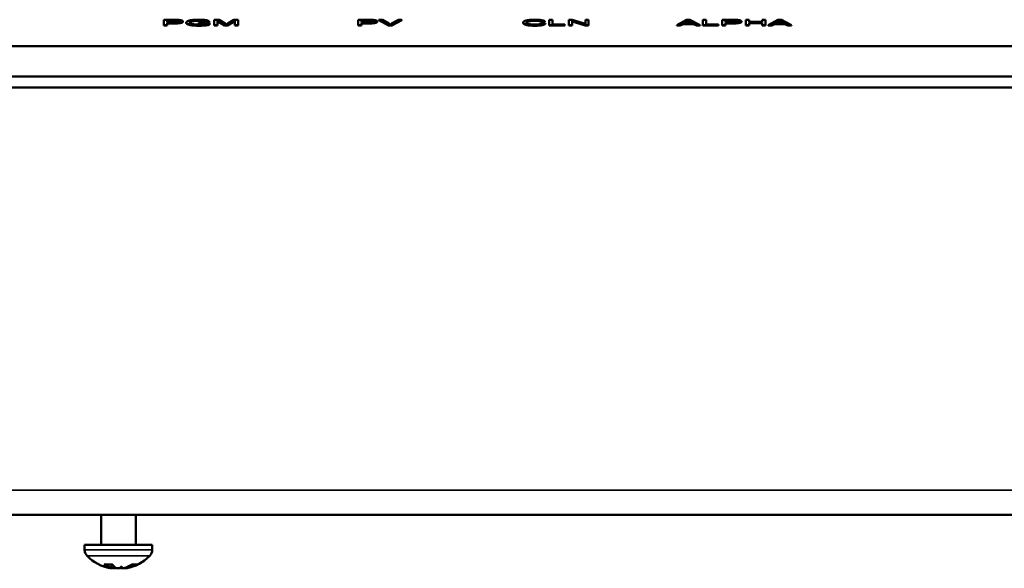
# Model space of a CAD drawing. Header units: inches. Extents: x 3.3 to 58.3, y 0.8 to 38.3.
# Tile 10 of 162: x 21.7 to 25.7, y 0.8 to 3. Entities that reach past the tile are written whole.
import ezdxf

# ---------------------------------------------------------------- set-up
doc = ezdxf.new("R2010")
doc.units = ezdxf.units.IN
doc.header["$MEASUREMENT"] = 0
doc.layers.add('Visible (ANSI)', color=7, linetype='Continuous', lineweight=50)
doc.layers.add('Visible Narrow (ANSI)', color=7, linetype='Continuous', lineweight=35)

msp = doc.modelspace()

# ---------------------------------------------------------------- linework, layer by layer
at = {"layer": 'Visible (ANSI)'}
for p, q in [((22.3212, 3.023), (22.3589, 3.023)), ((22.3212, 3.0017), (22.3212, 3.023)), ((22.3344, 3.0017), (22.3212, 3.0017)), ((22.3212, 2.9998), (22.3212, 3.0017)), ((22.3344, 2.9998), (22.3212, 2.9998)), ((22.3344, 3.0129), (22.3344, 3.0205)), ((22.3344, 3.0205), (22.3601, 3.0205)), ((22.3601, 3.0186), (22.3344, 3.0186)), ((22.3603, 3.0129), (22.3344, 3.0129)), ((22.3601, 3.0104), (22.3344, 3.0104)), ((22.3344, 3.0104), (22.3344, 3.0017)), ((22.3601, 3.0084), (22.3344, 3.0084)), ((22.3344, 2.9998), (22.3344, 3.0017)), ((22.3976, 3.0149), (22.3976, 3.0169)), ((22.4111, 3.0103), (22.4111, 3.0123)), ((22.4286, 3.0148), (22.4286, 3.0168)), ((22.4613, 3.0126), (22.5036, 3.0126)), ((22.4613, 3.0101), (22.4613, 3.0126)), ((22.4906, 3.0101), (22.4613, 3.0101)), ((22.4613, 3.0081), (22.4613, 3.0101)), ((22.4906, 3.0081), (22.4613, 3.0081)), ((22.5021, 3.0171), (22.4902, 3.0164)), ((22.4902, 3.0144), (22.4902, 3.0164)), ((22.5021, 3.0151), (22.4902, 3.0144)), ((22.4906, 3.0061), (22.4906, 3.0101)), ((22.5021, 3.0151), (22.5021, 3.0171)), ((22.5036, 3.0126), (22.5036, 3.0047)), ((22.5036, 3.0028), (22.5036, 3.0047)), ((22.5227, 3.023), (22.5426, 3.023)), ((22.5227, 3.0017), (22.5227, 3.023)), ((22.5354, 3.0017), (22.5227, 3.0017)), ((22.5227, 2.9998), (22.5227, 3.0017)), ((22.5354, 2.9998), (22.5227, 2.9998)), ((22.5644, 3.0017), (22.5354, 3.0199)), ((22.5354, 3.0199), (22.5354, 3.0017)), ((22.5644, 2.9998), (22.5354, 3.0179)), ((22.5354, 2.9998), (22.5354, 3.0017)), ((22.5426, 3.023), (22.5663, 3.008)), ((22.5763, 3.0017), (22.5644, 3.0017)), ((22.5644, 2.9998), (22.5644, 3.0017)), ((22.5763, 2.9998), (22.5644, 2.9998)), ((22.6055, 3.0196), (22.5763, 3.0017)), ((22.6055, 3.0176), (22.5763, 2.9998)), ((22.5763, 2.9998), (22.5763, 3.0017)), ((22.5764, 3.0082), (22.6005, 3.023)), ((22.6005, 3.023), (22.6182, 3.023)), ((22.6055, 3.0017), (22.6055, 3.0196)), ((22.6182, 3.0017), (22.6055, 3.0017)), ((22.6055, 2.9998), (22.6055, 3.0017)), ((22.6182, 2.9998), (22.6055, 2.9998)), ((22.6182, 3.023), (22.6182, 3.0017)), ((22.6182, 2.9998), (22.6182, 3.0017)), ((23.0971, 3.023), (23.1348, 3.023)), ((23.0971, 3.0017), (23.0971, 3.023)), ((23.1104, 3.0017), (23.0971, 3.0017)), ((23.0971, 2.9998), (23.0971, 3.0017)), ((23.1104, 2.9998), (23.0971, 2.9998)), ((23.1104, 3.0129), (23.1104, 3.0205)), ((23.1104, 3.0205), (23.136, 3.0205)), ((23.136, 3.0186), (23.1104, 3.0186)), ((23.1362, 3.0129), (23.1104, 3.0129)), ((23.1361, 3.0104), (23.1104, 3.0104)), ((23.1104, 3.0104), (23.1104, 3.0017)), ((23.1361, 3.0084), (23.1104, 3.0084)), ((23.1104, 2.9998), (23.1104, 3.0017)), ((23.1735, 3.0149), (23.1735, 3.0169)), ((23.1802, 3.023), (23.1945, 3.023)), ((23.1802, 3.0211), (23.1802, 3.023)), ((23.2188, 3.0017), (23.1802, 3.023)), ((23.2188, 2.9998), (23.1802, 3.0211)), ((23.1945, 3.023), (23.2205, 3.0076)), ((23.2325, 3.0017), (23.2188, 3.0017)), ((23.2188, 2.9998), (23.2188, 3.0017)), ((23.2325, 2.9998), (23.2188, 2.9998)), ((23.2311, 3.0076), (23.2582, 3.023)), ((23.2717, 3.023), (23.2325, 3.0017)), ((23.2717, 3.0211), (23.2325, 2.9998)), ((23.2325, 2.9998), (23.2325, 3.0017)), ((23.2582, 3.023), (23.2717, 3.023)), ((23.2717, 3.0211), (23.2717, 3.023)), ((23.7568, 3.0106), (23.7568, 3.0125)), ((23.8435, 3.0172), (23.8305, 3.0165)), ((23.8305, 3.0146), (23.8305, 3.0165)), ((23.8435, 3.0153), (23.8305, 3.0146)), ((23.8319, 3.0092), (23.8452, 3.0085)), ((23.8435, 3.0153), (23.8435, 3.0172)), ((23.8452, 3.0066), (23.8452, 3.0085)), ((23.861, 3.023), (23.8742, 3.023)), ((23.861, 3.0017), (23.861, 3.023)), ((23.9235, 3.0017), (23.861, 3.0017)), ((23.861, 2.9998), (23.861, 3.0017)), ((23.9235, 2.9998), (23.861, 2.9998)), ((23.8742, 3.023), (23.8742, 3.0043)), ((23.8742, 3.0043), (23.9235, 3.0043)), ((23.9235, 3.0043), (23.9235, 3.0017)), ((23.9235, 2.9998), (23.9235, 3.0017)), ((23.9391, 3.023), (23.9527, 3.023)), ((23.9391, 3.0017), (23.9391, 3.023)), ((23.9517, 3.0017), (23.9391, 3.0017)), ((23.9391, 2.9998), (23.9391, 3.0017)), ((23.9517, 2.9998), (23.9391, 2.9998)), ((24.0043, 3.0017), (23.9517, 3.0185)), ((23.9517, 3.0185), (23.9517, 3.0017)), ((24.0043, 2.9998), (23.9517, 3.0165)), ((23.9517, 2.9998), (23.9517, 3.0017)), ((23.9527, 3.023), (24.0052, 3.0063)), ((24.0179, 3.0017), (24.0043, 3.0017)), ((24.0043, 2.9998), (24.0043, 3.0017)), ((24.0179, 2.9998), (24.0043, 2.9998)), ((24.0052, 3.0063), (24.0052, 3.023)), ((24.0052, 3.023), (24.0179, 3.023)), ((24.0179, 3.023), (24.0179, 3.0017)), ((24.0179, 2.9998), (24.0179, 3.0017)), ((24.3701, 3.0017), (24.4085, 3.023)), ((24.3841, 3.0017), (24.3701, 3.0017)), ((24.3701, 2.9998), (24.3701, 3.0017)), ((24.3841, 2.9998), (24.3701, 2.9998)), ((24.3951, 3.0082), (24.3841, 3.0017)), ((24.3951, 3.0062), (24.3841, 2.9998)), ((24.3841, 2.9998), (24.3841, 3.0017)), ((24.437, 3.0082), (24.3951, 3.0082)), ((24.3951, 3.0062), (24.3951, 3.0082)), ((24.437, 3.0062), (24.3951, 3.0062)), ((24.3989, 3.0105), (24.41, 3.0167)), ((24.4329, 3.0105), (24.3989, 3.0105)), ((24.41, 3.0148), (24.4024, 3.0105)), ((24.4085, 3.023), (24.4229, 3.023)), ((24.41, 3.0148), (24.41, 3.0167)), ((24.4154, 3.0188), (24.4154, 3.0208)), ((24.4224, 3.0164), (24.4329, 3.0105)), ((24.4294, 3.0105), (24.4224, 3.0144)), ((24.4229, 3.023), (24.4637, 3.0017)), ((24.4486, 3.0017), (24.437, 3.0082)), ((24.437, 3.0062), (24.437, 3.0082)), ((24.4486, 2.9998), (24.437, 3.0062)), ((24.4637, 3.0017), (24.4486, 3.0017)), ((24.4486, 2.9998), (24.4486, 3.0017)), ((24.4637, 2.9998), (24.4486, 2.9998)), ((24.4637, 2.9998), (24.4637, 3.0017)), ((24.4737, 3.023), (24.487, 3.023)), ((24.4737, 3.0017), (24.4737, 3.023)), ((24.5362, 3.0017), (24.4737, 3.0017)), ((24.4737, 2.9998), (24.4737, 3.0017)), ((24.5362, 2.9998), (24.4737, 2.9998)), ((24.487, 3.023), (24.487, 3.0043)), ((24.487, 3.0043), (24.5362, 3.0043)), ((24.5362, 3.0043), (24.5362, 3.0017)), ((24.5362, 2.9998), (24.5362, 3.0017)), ((24.5519, 3.023), (24.5896, 3.023)), ((24.5519, 3.0017), (24.5519, 3.023)), ((24.5652, 3.0017), (24.5519, 3.0017)), ((24.5519, 2.9998), (24.5519, 3.0017)), ((24.5652, 2.9998), (24.5519, 2.9998)), ((24.5652, 3.0129), (24.5652, 3.0205)), ((24.5652, 3.0205), (24.5908, 3.0205)), ((24.5908, 3.0186), (24.5652, 3.0186)), ((24.591, 3.0129), (24.5652, 3.0129)), ((24.5909, 3.0104), (24.5652, 3.0104)), ((24.5652, 3.0104), (24.5652, 3.0017)), ((24.5909, 3.0084), (24.5652, 3.0084)), ((24.5652, 2.9998), (24.5652, 3.0017)), ((24.6283, 3.0149), (24.6283, 3.0169)), ((24.6457, 3.023), (24.6589, 3.023)), ((24.6457, 3.0017), (24.6457, 3.023)), ((24.6589, 3.0017), (24.6457, 3.0017)), ((24.6457, 2.9998), (24.6457, 3.0017)), ((24.6589, 2.9998), (24.6457, 2.9998)), ((24.6589, 3.023), (24.6589, 3.0143)), ((24.6589, 3.0143), (24.7107, 3.0143)), ((24.7107, 3.0118), (24.6589, 3.0118)), ((24.6589, 3.0118), (24.6589, 3.0017)), ((24.7107, 3.0098), (24.6589, 3.0098)), ((24.6589, 2.9998), (24.6589, 3.0017)), ((24.7107, 3.0143), (24.7107, 3.023)), ((24.7107, 3.023), (24.724, 3.023)), ((24.7107, 3.0017), (24.7107, 3.0118)), ((24.724, 3.0017), (24.7107, 3.0017)), ((24.7107, 2.9998), (24.7107, 3.0017)), ((24.724, 2.9998), (24.7107, 2.9998)), ((24.724, 3.023), (24.724, 3.0017)), ((24.724, 2.9998), (24.724, 3.0017)), ((24.7351, 3.0017), (24.7736, 3.023)), ((24.7492, 3.0017), (24.7351, 3.0017)), ((24.7351, 2.9998), (24.7351, 3.0017)), ((24.7492, 2.9998), (24.7351, 2.9998)), ((24.7601, 3.0082), (24.7492, 3.0017)), ((24.7601, 3.0062), (24.7492, 2.9998)), ((24.7492, 2.9998), (24.7492, 3.0017)), ((24.8021, 3.0082), (24.7601, 3.0082)), ((24.7601, 3.0062), (24.7601, 3.0082)), ((24.8021, 3.0062), (24.7601, 3.0062)), ((24.764, 3.0105), (24.775, 3.0167)), ((24.7979, 3.0105), (24.764, 3.0105)), ((24.775, 3.0148), (24.7674, 3.0105)), ((24.7736, 3.023), (24.7879, 3.023)), ((24.775, 3.0148), (24.775, 3.0167)), ((24.7804, 3.0188), (24.7804, 3.0208)), ((24.7874, 3.0164), (24.7979, 3.0105)), ((24.7945, 3.0105), (24.7874, 3.0144)), ((24.7879, 3.023), (24.8287, 3.0017)), ((24.8136, 3.0017), (24.8021, 3.0082)), ((24.8021, 3.0062), (24.8021, 3.0082)), ((24.8136, 2.9998), (24.8021, 3.0062)), ((24.8287, 3.0017), (24.8136, 3.0017)), ((24.8136, 2.9998), (24.8136, 3.0017)), ((24.8287, 2.9998), (24.8136, 2.9998)), ((24.8287, 2.9998), (24.8287, 3.0017)), ((42.7141, 2.9183), (21.2641, 2.9183)), ((21.2641, 2.7961), (42.7141, 2.7961)), ((42.7141, 2.7528), (21.2641, 2.7528)), ((42.5881, 1.0469), (21.3901, 1.0469)), ((22.0711, 0.9269), (22.0711, 1.0469)), ((22.2091, 0.9269), (22.2091, 1.0469)), ((22.2751, 0.9269), (22.0051, 0.9269)), ((22.0051, 0.9068), (22.0051, 0.9269)), ((22.2751, 0.9068), (22.2751, 0.9269)), ((22.0858, 0.8485), (22.115, 0.8485)), ((22.1079, 0.8329), (22.108, 0.8333)), ((22.1127, 0.8332), (22.114, 0.8485)), ((22.1674, 0.8332), (22.1673, 0.8347)), ((22.1722, 0.8329), (22.1719, 0.8363)), ((22.1957, 0.8485), (22.2128, 0.8485))]:
    msp.add_line(p, q, dxfattribs=at)
for centre, radius, start, end in [((22.0402, 0.9068), 0.0351, 180, 224.6398), ((22.24, 0.9068), 0.0351, 315.3602, 0), ((22.1401, 1.0054), 0.1755, 224.6398, 259.4434), ((22.1401, 1.0054), 0.1755, 280.5566, 315.3602)]:
    msp.add_arc(centre, radius, start, end, dxfattribs=at)
for centre, major_axis, ratio, start_param, end_param in [((22.1473, 1.0014), (-0.0839, -0.1524), 0.932957, 0.11907, 0.287321), ((22.137, 1.0014), (0.1382, -0.1057), 0.975817, 5.021483, 5.189733), ((22.1483, 1.0044), (-0.0209, -0.1739), 0.683733, 5.888803, 6.132968), ((22.1322, 1.0044), (0.0221, -0.1737), 0.724509, 5.725861, 5.766066), ((22.0988, 0.8194), (-0.0031, -0.0535), 0.14456, 1.83896, 1.845838), ((22.1322, 1.0044), (0.0221, -0.1737), 0.724509, 5.919982, 5.933632), ((22.1574, 1.0014), (-0.0388, -0.1696), 0.626898, 6.226619, 6.238274), ((22.107, 0.8194), (-0.0073, -0.0535), 0.095667, 1.843755, 1.868703), ((22.1294, 1.0044), (0.0163, -0.1744), 0.344563, 5.77462, 6.018785), ((22.1257, 1.0014), (0.0464, -0.1677), 0.759503, 5.872891, 5.888558), ((22.1251, 0.8194), (0.0093, 0.0535), 0.020028, 4.975717, 5.011832), ((22.1614, 1.0014), (-0.0318, -0.1711), 0.315336, 0.245897, 0.414148), ((22.155, 0.8194), (-0.0093, 0.0535), 0.020028, 1.213082, 1.307469), ((22.1508, 1.0044), (-0.0163, -0.1744), 0.344563, 0.2644, 0.271577), ((22.1177, 1.0014), (0.0305, -0.1713), 0.132768, 0.16365, 0.331901), ((22.1544, 1.0014), (0.0464, 0.1677), 0.759503, 3.53622, 3.551887), ((22.1731, 0.8194), (-0.0073, 0.0535), 0.095667, 1.27289, 1.297838), ((22.1227, 1.0014), (0.0388, -0.1696), 0.626898, 0.044912, 0.056567), ((22.1479, 1.0044), (-0.0221, -0.1737), 0.724509, 0.324375, 0.56854), ((22.1787, 0.8194), (0.0013, 0.0535), 0.151606, 1.254705, 1.314658), ((22.1361, 1.0044), (0.0429, -0.1698), 0.934709, 0.000116, 0.244281)]:
    msp.add_ellipse(centre, major_axis=major_axis, ratio=ratio, start_param=start_param, end_param=end_param, dxfattribs=at)
for points in [[(22.3589, 3.023), (22.3689, 3.023), (22.3742, 3.0228)], [(22.3601, 3.0205), (22.369, 3.0205), (22.3724, 3.0203)], [(22.3724, 3.0184), (22.369, 3.0186), (22.3601, 3.0186)], [(22.3976, 3.0169), (22.3976, 3.0142), (22.3813, 3.0104), (22.3601, 3.0104)], [(22.3976, 3.0149), (22.3976, 3.0122), (22.3813, 3.0084), (22.3601, 3.0084)], [(22.3839, 3.0168), (22.3839, 3.0149), (22.3732, 3.0129), (22.3603, 3.0129)], [(22.3724, 3.0203), (22.3776, 3.02), (22.3839, 3.0181), (22.3839, 3.0168)], [(22.3742, 3.0228), (22.3815, 3.0226), (22.3915, 3.0211), (22.3976, 3.0185), (22.3976, 3.0169)], [(22.4111, 3.0123), (22.4111, 3.0154), (22.4233, 3.0208), (22.4463, 3.0234), (22.4612, 3.0234)], [(22.4622, 3.0014), (22.4475, 3.0014), (22.4234, 3.0041), (22.4111, 3.0092), (22.4111, 3.0123)], [(22.4622, 2.9994), (22.4475, 2.9994), (22.4234, 3.0021), (22.4111, 3.0072), (22.4111, 3.0103)], [(22.4286, 3.0168), (22.4248, 3.0148), (22.4248, 3.0125)], [(22.4248, 3.0125), (22.4248, 3.0096), (22.434, 3.0058), (22.4516, 3.0039), (22.4614, 3.0039)], [(22.4286, 3.0148), (22.4255, 3.0132), (22.4249, 3.0114)], [(22.4613, 3.021), (22.4522, 3.021), (22.4389, 3.0198), (22.4309, 3.0179), (22.4286, 3.0168)], [(22.4613, 3.019), (22.4522, 3.019), (22.4389, 3.0179), (22.4309, 3.0159), (22.4286, 3.0148)], [(22.4612, 3.0234), (22.472, 3.0234), (22.4896, 3.0219), (22.4995, 3.0192), (22.5021, 3.0171)], [(22.4902, 3.0164), (22.4879, 3.018), (22.4812, 3.0199), (22.4688, 3.021), (22.4613, 3.021)], [(22.4902, 3.0144), (22.4879, 3.016), (22.4812, 3.0179), (22.4688, 3.019), (22.4613, 3.019)], [(22.4614, 3.0039), (22.47, 3.0039), (22.4864, 3.0053), (22.4906, 3.0061)], [(22.5036, 3.0047), (22.4938, 3.0031), (22.4731, 3.0014), (22.4622, 3.0014)], [(22.5036, 3.0028), (22.4938, 3.0011), (22.4731, 2.9994), (22.4622, 2.9994)], [(22.5663, 3.008), (22.5696, 3.0058), (22.5711, 3.0048)], [(22.5711, 3.0048), (22.5728, 3.006), (22.5764, 3.0082)], [(23.1348, 3.023), (23.1448, 3.023), (23.1501, 3.0228)], [(23.136, 3.0205), (23.145, 3.0205), (23.1483, 3.0203)], [(23.1483, 3.0184), (23.145, 3.0186), (23.136, 3.0186)], [(23.1735, 3.0169), (23.1735, 3.0142), (23.1573, 3.0104), (23.1361, 3.0104)], [(23.1735, 3.0149), (23.1735, 3.0122), (23.1573, 3.0084), (23.1361, 3.0084)], [(23.1598, 3.0168), (23.1598, 3.0149), (23.1491, 3.0129), (23.1362, 3.0129)], [(23.1483, 3.0203), (23.1535, 3.02), (23.1598, 3.0181), (23.1598, 3.0168)], [(23.1501, 3.0228), (23.1575, 3.0226), (23.1674, 3.0211), (23.1735, 3.0185), (23.1735, 3.0169)], [(23.2205, 3.0076), (23.2236, 3.0057), (23.2258, 3.0041)], [(23.2258, 3.0041), (23.2281, 3.0058), (23.2311, 3.0076)], [(23.7568, 3.0125), (23.7568, 3.0159), (23.7687, 3.0208), (23.7908, 3.0234), (23.804, 3.0234)], [(23.8038, 3.0014), (23.7876, 3.0014), (23.7674, 3.0042), (23.7568, 3.0095), (23.7568, 3.0125)], [(23.8038, 2.9994), (23.7876, 2.9994), (23.7674, 3.0022), (23.7568, 3.0075), (23.7568, 3.0106)], [(23.8037, 3.021), (23.7922, 3.021), (23.7767, 3.0186), (23.7704, 3.0147), (23.7704, 3.0126)], [(23.7704, 3.0126), (23.7704, 3.0099), (23.7779, 3.0058), (23.7935, 3.0038), (23.8027, 3.0038)], [(23.8027, 3.0038), (23.8138, 3.0038), (23.8292, 3.0065), (23.8319, 3.0092)], [(23.8305, 3.0165), (23.827, 3.0189), (23.8138, 3.021), (23.8037, 3.021)], [(23.8305, 3.0146), (23.827, 3.0169), (23.8138, 3.019), (23.8037, 3.019)], [(23.8452, 3.0085), (23.841, 3.005), (23.8194, 3.0014), (23.8038, 3.0014)], [(23.8452, 3.0066), (23.841, 3.0031), (23.8194, 2.9994), (23.8038, 2.9994)], [(23.804, 3.0234), (23.819, 3.0234), (23.8395, 3.0201), (23.8435, 3.0172)], [(24.41, 3.0167), (24.4134, 3.0187), (24.4154, 3.0208)], [(24.4154, 3.0188), (24.4134, 3.0168), (24.41, 3.0148)], [(24.4154, 3.0208), (24.4177, 3.0191), (24.4224, 3.0164)], [(24.4224, 3.0144), (24.4177, 3.0171), (24.4154, 3.0188)], [(24.5896, 3.023), (24.5996, 3.023), (24.6049, 3.0228)], [(24.5908, 3.0205), (24.5998, 3.0205), (24.6031, 3.0203)], [(24.6031, 3.0184), (24.5998, 3.0186), (24.5908, 3.0186)], [(24.6283, 3.0169), (24.6283, 3.0142), (24.612, 3.0104), (24.5909, 3.0104)], [(24.6283, 3.0149), (24.6283, 3.0122), (24.612, 3.0084), (24.5909, 3.0084)], [(24.6146, 3.0168), (24.6146, 3.0149), (24.6039, 3.0129), (24.591, 3.0129)], [(24.6031, 3.0203), (24.6083, 3.02), (24.6146, 3.0181), (24.6146, 3.0168)], [(24.6049, 3.0228), (24.6123, 3.0226), (24.6222, 3.0211), (24.6283, 3.0185), (24.6283, 3.0169)], [(24.775, 3.0167), (24.7784, 3.0187), (24.7804, 3.0208)], [(24.7804, 3.0188), (24.7784, 3.0168), (24.775, 3.0148)], [(24.7804, 3.0208), (24.7827, 3.0191), (24.7874, 3.0164)], [(24.7874, 3.0144), (24.7827, 3.0171), (24.7804, 3.0188)]]:
    msp.add_open_spline(points, degree=2, dxfattribs=at)
for points, degree, knots in [([(22.3835, 3.0158), (22.3827, 3.0165), (22.3776, 3.0181), (22.3724, 3.0184)], 2, [0.377836, 0.377836, 0.377836, 1, 2, 2, 2]), ([(23.1594, 3.0158), (23.1586, 3.0165), (23.1535, 3.0181), (23.1483, 3.0184)], 2, [0.377836, 0.377836, 0.377836, 1, 2, 2, 2]), ([(23.8037, 3.019), (23.7922, 3.019), (23.7767, 3.0167), (23.7711, 3.0131), (23.7706, 3.0115)], 2, [0, 0, 0, 1, 2, 2.783435, 2.783435, 2.783435]), ([(24.6142, 3.0158), (24.6134, 3.0165), (24.6083, 3.0181), (24.6031, 3.0184)], 2, [0.377836, 0.377836, 0.377836, 1, 2, 2, 2]), ([(22.0858, 0.8485), (22.0851, 0.8485), (22.0844, 0.8487), (22.0836, 0.8492), (22.0835, 0.8493), (22.0834, 0.8494)], 3, [0.090439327, 0.090439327, 0.090439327, 0.090439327, 0.097959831, 0.097959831, 0.099602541, 0.099602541, 0.099602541, 0.099602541]), ([(22.1071, 0.8331), (22.1074, 0.833), (22.1077, 0.8329), (22.1079, 0.8329), (22.1079, 0.8329), (22.1079, 0.8329)], 3, [0.0248402, 0.0248402, 0.0248402, 0.0248402, 0.03112088, 0.03112088, 0.03519942, 0.03519942, 0.03519942, 0.03519942]), ([(22.1099, 0.8346), (22.1108, 0.8343), (22.1115, 0.834), (22.1125, 0.8335), (22.1127, 0.8333), (22.1126, 0.833), (22.1123, 0.8329), (22.1111, 0.8329), (22.1103, 0.8329), (22.1092, 0.8331), (22.1091, 0.8331), (22.1089, 0.8331)], 3, [0, 0, 0, 0, 0.01045493, 0.01045493, 0.02090987, 0.02090987, 0.03102207, 0.03102207, 0.04113427, 0.04113427, 0.04253967, 0.04253967, 0.04253967, 0.04253967]), ([(22.1139, 0.8331), (22.1138, 0.833), (22.1136, 0.8329), (22.1129, 0.8329), (22.1124, 0.8329), (22.1119, 0.8329)], 3, [0.0248402, 0.0248402, 0.0248402, 0.0248402, 0.03112088, 0.03112088, 0.03741145, 0.03741145, 0.03741145, 0.03741145]), ([(22.1131, 0.8346), (22.1141, 0.8343), (22.1153, 0.834), (22.118, 0.8335), (22.1195, 0.8333), (22.1221, 0.833), (22.1236, 0.8329), (22.1261, 0.8329), (22.1273, 0.8329), (22.1284, 0.8331), (22.1285, 0.8331), (22.1286, 0.8331)], 3, [0, 0, 0, 0, 0.01039186, 0.01039186, 0.02078372, 0.02078372, 0.03095899, 0.03095899, 0.04113425, 0.04113425, 0.04253966, 0.04253966, 0.04253966, 0.04253966]), ([(22.1244, 0.8329), (22.1243, 0.8329), (22.1241, 0.8329), (22.1228, 0.8329), (22.1215, 0.8329), (22.12, 0.8331), (22.1198, 0.8331), (22.1196, 0.8331)], 3, [0.02979173, 0.02979173, 0.02979173, 0.02979173, 0.03102207, 0.03102207, 0.04113427, 0.04113427, 0.04253967, 0.04253967, 0.04253967, 0.04253967]), ([(22.1437, 0.8331), (22.1429, 0.833), (22.142, 0.8329), (22.1398, 0.8329), (22.1383, 0.8329), (22.1357, 0.833), (22.1344, 0.8332), (22.1321, 0.8336), (22.1311, 0.8339), (22.13, 0.8343), (22.1296, 0.8345), (22.1294, 0.8346)], 3, [0.0248402, 0.0248402, 0.0248402, 0.0248402, 0.03112088, 0.03112088, 0.04123101, 0.04123101, 0.05146301, 0.05146301, 0.06169501, 0.06169501, 0.06732723, 0.06732723, 0.06732723, 0.06732723]), ([(22.1401, 0.8329), (22.1411, 0.8329), (22.1421, 0.8329), (22.1444, 0.833), (22.1457, 0.8332), (22.148, 0.8336), (22.149, 0.8339), (22.1501, 0.8343), (22.1505, 0.8345), (22.1508, 0.8346)], 3, [0.03376399, 0.03376399, 0.03376399, 0.03376399, 0.04123101, 0.04123101, 0.05146301, 0.05146301, 0.06169501, 0.06169501, 0.06732723, 0.06732723, 0.06732723, 0.06732723]), ([(22.167, 0.8346), (22.166, 0.8343), (22.1648, 0.834), (22.1621, 0.8335), (22.1606, 0.8333), (22.1579, 0.833), (22.1565, 0.8329), (22.154, 0.8329), (22.1528, 0.8329), (22.1518, 0.8331), (22.1516, 0.8331), (22.1515, 0.8331)], 3, [0, 0, 0, 0, 0.01045493, 0.01045493, 0.02090987, 0.02090987, 0.03102207, 0.03102207, 0.04113427, 0.04113427, 0.04253967, 0.04253967, 0.04253967, 0.04253967]), ([(22.1605, 0.8331), (22.1597, 0.833), (22.1588, 0.8329), (22.1572, 0.8329), (22.1564, 0.8329), (22.1557, 0.8329)], 3, [0.0248402, 0.0248402, 0.0248402, 0.0248402, 0.03112088, 0.03112088, 0.03741145, 0.03741145, 0.03741145, 0.03741145]), ([(22.1682, 0.8329), (22.1681, 0.8329), (22.168, 0.8329), (22.1671, 0.8329), (22.1666, 0.8329), (22.1663, 0.8331), (22.1662, 0.8331), (22.1662, 0.8331)], 3, [0.02979173, 0.02979173, 0.02979173, 0.02979173, 0.03102207, 0.03102207, 0.04113427, 0.04113427, 0.04253967, 0.04253967, 0.04253967, 0.04253967]), ([(22.1674, 0.8332), (22.1674, 0.8332), (22.1674, 0.8332), (22.1675, 0.833), (22.1678, 0.8329), (22.169, 0.8329), (22.1698, 0.8329), (22.1709, 0.8331), (22.1711, 0.8331), (22.1712, 0.8331)], 3, [0.02000266, 0.02000266, 0.02000266, 0.02000266, 0.02090987, 0.02090987, 0.03102207, 0.03102207, 0.04113427, 0.04113427, 0.04253967, 0.04253967, 0.04253967, 0.04253967]), ([(22.1722, 0.8329), (22.1722, 0.8329), (22.1723, 0.8329), (22.1728, 0.833), (22.1733, 0.8332), (22.175, 0.8336), (22.176, 0.8339), (22.1777, 0.8343), (22.1784, 0.8345), (22.1791, 0.8346)], 3, [0.03376399, 0.03376399, 0.03376399, 0.03376399, 0.04123101, 0.04123101, 0.05146301, 0.05146301, 0.06169501, 0.06169501, 0.06732723, 0.06732723, 0.06732723, 0.06732723]), ([(22.2162, 0.8494), (22.216, 0.8493), (22.2158, 0.8492), (22.2148, 0.8487), (22.2137, 0.8485), (22.2128, 0.8485)], 3, [0.021013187, 0.021013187, 0.021013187, 0.021013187, 0.022655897, 0.022655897, 0.0301764, 0.0301764, 0.0301764, 0.0301764])]:
    msp.add_open_spline(points, degree=degree, knots=knots, dxfattribs=at)
at = {"layer": 'Visible Narrow (ANSI)'}
for p, q in [((22.3601, 3.0186), (22.3601, 3.0205)), ((22.3601, 3.0084), (22.3601, 3.0104)), ((22.3724, 3.0184), (22.3724, 3.0203)), ((22.4613, 3.019), (22.4613, 3.021)), ((22.4622, 2.9994), (22.4622, 3.0014)), ((23.136, 3.0186), (23.136, 3.0205)), ((23.1361, 3.0084), (23.1361, 3.0104)), ((23.1483, 3.0184), (23.1483, 3.0203)), ((23.8037, 3.019), (23.8037, 3.021)), ((23.8038, 2.9994), (23.8038, 3.0014)), ((24.4224, 3.0144), (24.4224, 3.0164)), ((24.5908, 3.0186), (24.5908, 3.0205)), ((24.5909, 3.0084), (24.5909, 3.0104)), ((24.6031, 3.0184), (24.6031, 3.0203)), ((24.7874, 3.0144), (24.7874, 3.0164)), ((42.5881, 1.1446), (21.3901, 1.1446)), ((22.0051, 0.9068), (22.2751, 0.9068)), ((22.2649, 0.8821), (22.0152, 0.8821)), ((22.0834, 0.8494), (22.1143, 0.8494)), ((22.1099, 0.8346), (22.1108, 0.8485)), ((22.1131, 0.8346), (22.113, 0.8367)), ((22.1508, 0.8346), (22.1509, 0.8366)), ((22.1791, 0.8346), (22.1789, 0.8392)), ((22.197, 0.8494), (22.2162, 0.8494))]:
    msp.add_line(p, q, dxfattribs=at)

doc.saveas('drawing.dxf')
